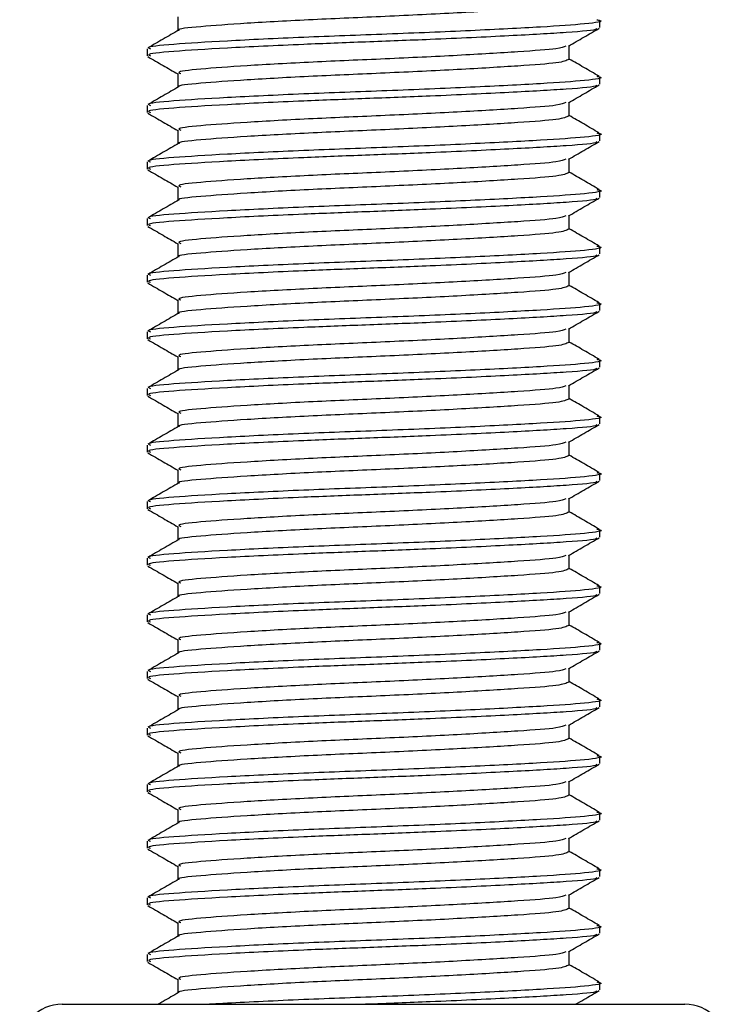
# Model space of a CAD drawing. Header units: millimetres. Extents: x 0 to 420, y 0 to 297.
# Tile 66 of 71: x 337.49 to 338.87, y 196.51 to 198.44. Entities that reach past the tile are written whole.
import ezdxf

# ---------------------------------------------------------------- set-up
doc = ezdxf.new("R2010")
doc.units = ezdxf.units.MM

msp = doc.modelspace()

# ---------------------------------------------------------------- linework, layer by layer
at = {"color": 7, "linetype": 'Continuous', "lineweight": 25}
for p, q in [((337.79557, 198.44669), (337.79557, 198.41972)), ((338.62182, 198.42588), (338.62182, 198.43976)), ((337.73561, 198.38437), (337.73561, 198.37053)), ((338.56186, 198.3636), (338.56186, 198.39052)), ((337.79557, 198.33591), (337.79557, 198.30895)), ((338.62182, 198.31511), (338.62182, 198.32898)), ((337.73561, 198.2736), (337.73561, 198.25975)), ((338.56186, 198.25283), (338.56186, 198.27974)), ((337.79557, 198.22513), (337.79557, 198.19817)), ((338.62182, 198.20433), (338.62182, 198.2182)), ((338.56186, 198.14205), (338.56186, 198.16897)), ((337.73561, 198.16282), (337.73561, 198.14897)), ((337.79557, 198.11435), (337.79557, 198.08739)), ((338.62182, 198.09355), (338.62182, 198.10743)), ((337.73561, 198.05204), (337.73561, 198.03819)), ((338.56186, 198.03127), (338.56186, 198.05819)), ((337.79557, 198.00358), (337.79557, 197.97661)), ((338.62182, 197.98277), (338.62182, 197.99665)), ((337.73561, 197.94126), (337.73561, 197.92742)), ((338.56186, 197.92049), (338.56186, 197.94741)), ((337.79557, 197.8928), (337.79557, 197.86584)), ((338.62182, 197.872), (338.62182, 197.88587)), ((337.73561, 197.83049), (337.73561, 197.81664)), ((338.56186, 197.80972), (338.56186, 197.83663)), ((337.79557, 197.78202), (337.79557, 197.75506)), ((338.62182, 197.76122), (338.62182, 197.77509)), ((338.56186, 197.69894), (338.56186, 197.72586)), ((337.73561, 197.71971), (337.73561, 197.70586)), ((337.79557, 197.67124), (337.79557, 197.64428)), ((338.62182, 197.65044), (338.62182, 197.66432)), ((337.73561, 197.60893), (337.73561, 197.59509)), ((338.56186, 197.58816), (338.56186, 197.61508)), ((337.79557, 197.56047), (337.79557, 197.5335)), ((338.62182, 197.53967), (338.62182, 197.55354)), ((337.73561, 197.49816), (337.73561, 197.48431)), ((338.56186, 197.47738), (338.56186, 197.5043)), ((337.79557, 197.44969), (337.79557, 197.42273)), ((338.62182, 197.42889), (338.62182, 197.44276)), ((337.73561, 197.38738), (337.73561, 197.37353)), ((338.56186, 197.36661), (338.56186, 197.39352)), ((337.79557, 197.33891), (337.79557, 197.31195)), ((338.62182, 197.31811), (338.62182, 197.33198)), ((338.56186, 197.25583), (338.56186, 197.28275)), ((337.73561, 197.2766), (337.73561, 197.26275)), ((337.79557, 197.22814), (337.79557, 197.20117)), ((338.62182, 197.20733), (338.62182, 197.22121)), ((337.73561, 197.16582), (337.73561, 197.15198)), ((338.56186, 197.14505), (338.56186, 197.17197)), ((337.79557, 197.11736), (337.79557, 197.0904)), ((338.62182, 197.09656), (338.62182, 197.11043)), ((337.73561, 197.05505), (337.73561, 197.0412)), ((338.56186, 197.03428), (338.56186, 197.06119)), ((337.79557, 197.00658), (337.79557, 196.97962)), ((338.62182, 196.98578), (338.62182, 196.99965)), ((337.73561, 196.94427), (337.73561, 196.93042)), ((338.56186, 196.9235), (338.56186, 196.95042)), ((337.79557, 196.8958), (337.79557, 196.86884)), ((338.62182, 196.875), (338.62182, 196.88887)), ((338.56186, 196.81272), (338.56186, 196.83964)), ((337.73561, 196.83349), (337.73561, 196.81964)), ((337.79557, 196.78503), (337.79557, 196.75806)), ((338.62182, 196.76422), (338.62182, 196.7781)), ((337.73561, 196.72271), (337.73561, 196.70887)), ((338.56186, 196.70194), (338.56186, 196.72886)), ((337.79557, 196.67425), (337.79557, 196.64729)), ((338.62182, 196.65345), (338.62182, 196.66732)), ((337.73561, 196.61194), (337.73561, 196.59809)), ((338.56186, 196.59117), (338.56186, 196.61808)), ((337.79557, 196.56347), (337.79557, 196.53651)), ((338.62182, 196.54267), (338.62182, 196.55654)), ((337.56944, 196.51435), (338.78799, 196.51435))]:
    msp.add_line(p, q, dxfattribs=at)
for centre, start, end in [((337.56944, 196.43127), 90, 180), ((338.78799, 196.43127), 0, 90)]:
    msp.add_arc(centre, 0.08308, start, end, dxfattribs=at)
for points, knots in [([(338.56086, 198.47439), (338.55616, 198.47208), (338.54677, 198.46746), (338.46584, 198.46152), (338.34737, 198.45438), (338.20314, 198.44751), (338.0562, 198.44139), (337.92526, 198.43409), (337.83686, 198.4276), (337.79404, 198.42328), (337.79842, 198.42087), (337.79861, 198.42076)], [0, 0, 0, 0, 0.1221089, 0.2440673, 0.3708443, 0.4965099, 0.6189414, 0.7463142, 0.8703081, 0.994178, 1, 1, 1, 1]), ([(338.61544, 198.44128), (338.61782, 198.44086), (338.63332, 198.43816), (338.59897, 198.43288), (338.51259, 198.42691), (338.37326, 198.41975), (338.20711, 198.41289), (338.03688, 198.40678), (337.88605, 198.39947), (337.78174, 198.39299), (337.73194, 198.3881), (337.74051, 198.38508), (337.7425, 198.38437)], [0, 0, 0, 0, 0.0217297, 0.1414261, 0.2565525, 0.3762225, 0.4948447, 0.6104172, 0.7306489, 0.8476948, 0.9646236, 1, 1, 1, 1]), ([(337.79733, 198.42074), (337.78731, 198.41494), (337.76725, 198.40332), (337.74719, 198.39171), (337.73716, 198.3859)], [0, 0, 0, 0, 0.4999039, 1, 1, 1, 1]), ([(338.61425, 198.42447), (338.61503, 198.42387), (338.61881, 198.42096), (338.56181, 198.41612), (338.44997, 198.40968), (338.30573, 198.40294), (338.16448, 198.39762), (338.02466, 198.39231), (337.88601, 198.38563), (337.78175, 198.37915), (337.73194, 198.37425), (337.74051, 198.37123), (337.7425, 198.37053)], [0, 0, 0, 0, 0.0318208, 0.1550726, 0.2780795, 0.40465, 0.4988, 0.5899648, 0.7165084, 0.839699, 0.9627664, 1, 1, 1, 1]), ([(338.56035, 198.38964), (338.57037, 198.39545), (338.59043, 198.40707), (338.61049, 198.41868), (338.62053, 198.42449)], [0, 0, 0, 0, 0.4998993, 1, 1, 1, 1]), ([(338.5549, 198.3897), (338.55096, 198.38794), (338.54188, 198.38389), (338.4654, 198.37844), (338.34748, 198.37129), (338.20313, 198.36442), (338.05611, 198.35831), (337.92565, 198.351), (337.83546, 198.34453), (337.7924, 198.33963), (337.7998, 198.33661), (337.80152, 198.33591)], [0, 0, 0, 0, 0.0928513, 0.2144969, 0.3409489, 0.4662923, 0.5884099, 0.7154561, 0.8391321, 0.9626844, 1, 1, 1, 1]), ([(337.7369, 198.3691), (337.74693, 198.36329), (337.76649, 198.35197), (337.78604, 198.34065), (337.79557, 198.33513)], [0, 0, 0, 0, 0.5130376, 1, 1, 1, 1]), ([(338.56086, 198.36361), (338.55616, 198.3613), (338.54677, 198.35668), (338.46584, 198.35074), (338.34737, 198.3436), (338.20314, 198.33673), (338.0562, 198.33062), (337.92526, 198.32331), (337.83686, 198.31682), (337.79404, 198.31251), (337.79842, 198.31009), (337.79861, 198.30998)], [0, 0, 0, 0, 0.1221089, 0.2440673, 0.3708443, 0.4965099, 0.6189414, 0.7463142, 0.8703081, 0.994178, 1, 1, 1, 1]), ([(338.62027, 198.33052), (338.61024, 198.33632), (338.59076, 198.34759), (338.5713, 198.35887), (338.56186, 198.36433)], [0, 0, 0, 0, 0.5152084, 1, 1, 1, 1]), ([(338.61544, 198.3305), (338.61782, 198.33009), (338.63332, 198.32739), (338.59897, 198.3221), (338.51259, 198.31613), (338.37326, 198.30898), (338.20711, 198.30211), (338.03688, 198.296), (337.88605, 198.28869), (337.78174, 198.28222), (337.73194, 198.27732), (337.74051, 198.2743), (337.7425, 198.2736)], [0, 0, 0, 0, 0.0217297, 0.14142613, 0.2565525, 0.3762225, 0.49484466, 0.61041717, 0.73064887, 0.84769476, 0.96462361, 1, 1, 1, 1]), ([(337.79733, 198.30997), (337.78731, 198.30416), (337.76725, 198.29254), (337.74719, 198.28093), (337.73716, 198.27513)], [0, 0, 0, 0, 0.4999039, 1, 1, 1, 1]), ([(338.61425, 198.3137), (338.61503, 198.3131), (338.61881, 198.31018), (338.56181, 198.30534), (338.44997, 198.29891), (338.30573, 198.29216), (338.16448, 198.28684), (338.02466, 198.28153), (337.88601, 198.27485), (337.78175, 198.26837), (337.73194, 198.26347), (337.74051, 198.26045), (337.7425, 198.25975)], [0, 0, 0, 0, 0.0318208, 0.1550726, 0.2780795, 0.40465, 0.4988, 0.5899648, 0.7165084, 0.839699, 0.9627664, 1, 1, 1, 1]), ([(338.56035, 198.27886), (338.57037, 198.28467), (338.59043, 198.29629), (338.61049, 198.30791), (338.62053, 198.31371)], [0, 0, 0, 0, 0.4998993, 1, 1, 1, 1]), ([(338.5549, 198.27892), (338.55096, 198.27717), (338.54188, 198.27311), (338.4654, 198.26766), (338.34748, 198.26051), (338.20313, 198.25365), (338.05611, 198.24753), (337.92565, 198.24023), (337.83546, 198.23375), (337.7924, 198.22886), (337.7998, 198.22584), (337.80152, 198.22514)], [0, 0, 0, 0, 0.0928513, 0.2144969, 0.3409489, 0.4662923, 0.5884099, 0.7154561, 0.8391321, 0.9626844, 1, 1, 1, 1]), ([(337.7369, 198.25832), (337.74693, 198.25252), (337.76649, 198.2412), (337.78604, 198.22987), (337.79557, 198.22435)], [0, 0, 0, 0, 0.5130376, 1, 1, 1, 1]), ([(338.56086, 198.25283), (338.55616, 198.25052), (338.54677, 198.2459), (338.46584, 198.23996), (338.34737, 198.23282), (338.20314, 198.22595), (338.0562, 198.21984), (337.92526, 198.21254), (337.83686, 198.20605), (337.79404, 198.20173), (337.79842, 198.19931), (337.79861, 198.1992)], [0, 0, 0, 0, 0.1221089, 0.2440673, 0.3708443, 0.4965099, 0.6189414, 0.7463142, 0.8703081, 0.994178, 1, 1, 1, 1]), ([(338.62027, 198.21974), (338.61024, 198.22554), (338.59076, 198.23681), (338.5713, 198.24809), (338.56186, 198.25356)], [0, 0, 0, 0, 0.51520836, 1, 1, 1, 1]), ([(338.61544, 198.21972), (338.61782, 198.21931), (338.63332, 198.21661), (338.59897, 198.21133), (338.51259, 198.20535), (338.37326, 198.1982), (338.20711, 198.19133), (338.03688, 198.18522), (337.88605, 198.17791), (337.78174, 198.17144), (337.73194, 198.16654), (337.74051, 198.16352), (337.7425, 198.16282)], [0, 0, 0, 0, 0.0217297, 0.14142613, 0.2565525, 0.3762225, 0.49484466, 0.61041717, 0.73064887, 0.84769476, 0.96462361, 1, 1, 1, 1]), ([(337.79733, 198.19919), (337.78731, 198.19338), (337.76725, 198.18177), (337.74719, 198.17016), (337.73716, 198.16435)], [0, 0, 0, 0, 0.4999039, 1, 1, 1, 1]), ([(338.61425, 198.20292), (338.61503, 198.20232), (338.61881, 198.1994), (338.56181, 198.19457), (338.44997, 198.18813), (338.30573, 198.18138), (338.16448, 198.17606), (338.02466, 198.17075), (337.88601, 198.16407), (337.78175, 198.15759), (337.73194, 198.1527), (337.74051, 198.14967), (337.7425, 198.14897)], [0, 0, 0, 0, 0.0318208, 0.1550726, 0.2780795, 0.40465, 0.4988, 0.5899648, 0.7165084, 0.839699, 0.9627664, 1, 1, 1, 1]), ([(338.56035, 198.16809), (338.57037, 198.1739), (338.59043, 198.18552), (338.61049, 198.19713), (338.62053, 198.20294)], [0, 0, 0, 0, 0.4998993, 1, 1, 1, 1]), ([(338.5549, 198.16814), (338.55096, 198.16639), (338.54188, 198.16233), (338.4654, 198.15689), (338.34748, 198.14974), (338.20313, 198.14287), (338.05611, 198.13676), (337.92565, 198.12945), (337.83546, 198.12298), (337.7924, 198.11808), (337.7998, 198.11506), (337.80152, 198.11436)], [0, 0, 0, 0, 0.0928513, 0.2144969, 0.3409489, 0.4662923, 0.5884099, 0.7154561, 0.8391321, 0.9626844, 1, 1, 1, 1]), ([(337.7369, 198.14755), (337.74693, 198.14174), (337.76649, 198.13042), (337.78604, 198.11909), (337.79557, 198.11358)], [0, 0, 0, 0, 0.5130376, 1, 1, 1, 1]), ([(338.56086, 198.14206), (338.55616, 198.13974), (338.54677, 198.13513), (338.46584, 198.12918), (338.34737, 198.12204), (338.20314, 198.11517), (338.0562, 198.10906), (337.92526, 198.10176), (337.83686, 198.09527), (337.79404, 198.09095), (337.79842, 198.08854), (337.79861, 198.08843)], [0, 0, 0, 0, 0.1221089, 0.2440673, 0.3708443, 0.4965099, 0.6189414, 0.7463142, 0.8703081, 0.994178, 1, 1, 1, 1]), ([(338.62027, 198.10896), (338.61024, 198.11477), (338.59076, 198.12604), (338.5713, 198.13731), (338.56186, 198.14278)], [0, 0, 0, 0, 0.5152084, 1, 1, 1, 1]), ([(338.61544, 198.10895), (338.61782, 198.10853), (338.63332, 198.10583), (338.59897, 198.10055), (338.51259, 198.09458), (338.37326, 198.08742), (338.20711, 198.08056), (338.03688, 198.07444), (337.88605, 198.06714), (337.78174, 198.06066), (337.73194, 198.05577), (337.74051, 198.05274), (337.7425, 198.05204)], [0, 0, 0, 0, 0.0217297, 0.1414261, 0.2565525, 0.3762225, 0.4948447, 0.6104172, 0.7306489, 0.8476948, 0.9646236, 1, 1, 1, 1]), ([(338.61425, 198.09214), (338.61503, 198.09154), (338.61881, 198.08862), (338.56181, 198.08379), (338.44997, 198.07735), (338.30573, 198.07061), (338.16448, 198.06528), (338.02466, 198.05998), (337.88601, 198.0533), (337.78175, 198.04681), (337.73194, 198.04192), (337.74051, 198.0389), (337.7425, 198.03819)], [0, 0, 0, 0, 0.0318208, 0.1550726, 0.2780795, 0.40465, 0.4988, 0.5899648, 0.7165084, 0.839699, 0.9627664, 1, 1, 1, 1]), ([(338.56035, 198.05731), (338.57037, 198.06312), (338.59043, 198.07474), (338.61049, 198.08635), (338.62053, 198.09216)], [0, 0, 0, 0, 0.4998993, 1, 1, 1, 1]), ([(337.79733, 198.08841), (337.78731, 198.08261), (337.76725, 198.07099), (337.74719, 198.05938), (337.73716, 198.05357)], [0, 0, 0, 0, 0.4999039, 1, 1, 1, 1]), ([(338.5549, 198.05737), (338.55096, 198.05561), (338.54188, 198.05156), (338.4654, 198.04611), (338.34748, 198.03896), (338.20313, 198.03209), (338.05611, 198.02598), (337.92565, 198.01867), (337.83546, 198.0122), (337.7924, 198.0073), (337.7998, 198.00428), (337.80152, 198.00358)], [0, 0, 0, 0, 0.0928513, 0.2144969, 0.3409489, 0.4662923, 0.5884099, 0.7154561, 0.8391321, 0.9626844, 1, 1, 1, 1]), ([(337.7369, 198.03677), (337.74693, 198.03096), (337.76649, 198.01964), (337.78604, 198.00832), (337.79557, 198.0028)], [0, 0, 0, 0, 0.5130376, 1, 1, 1, 1]), ([(338.56086, 198.03128), (338.55616, 198.02897), (338.54677, 198.02435), (338.46584, 198.01841), (338.34737, 198.01127), (338.20314, 198.0044), (338.0562, 197.99828), (337.92526, 197.99098), (337.83686, 197.98449), (337.79404, 197.98018), (337.79842, 197.97776), (337.79861, 197.97765)], [0, 0, 0, 0, 0.1221089, 0.2440673, 0.3708443, 0.4965099, 0.6189414, 0.7463142, 0.8703081, 0.994178, 1, 1, 1, 1]), ([(338.62027, 197.99818), (338.61024, 198.00399), (338.59076, 198.01526), (338.5713, 198.02654), (338.56186, 198.032)], [0, 0, 0, 0, 0.5152084, 1, 1, 1, 1]), ([(338.61544, 197.99817), (338.61782, 197.99775), (338.63332, 197.99505), (338.59897, 197.98977), (338.51259, 197.9838), (338.37326, 197.97665), (338.20711, 197.96978), (338.03688, 197.96367), (337.88605, 197.95636), (337.78174, 197.94989), (337.73194, 197.94499), (337.74051, 197.94197), (337.7425, 197.94126)], [0, 0, 0, 0, 0.0217297, 0.1414261, 0.2565525, 0.3762225, 0.4948447, 0.6104172, 0.7306489, 0.8476948, 0.9646236, 1, 1, 1, 1]), ([(337.79733, 197.97764), (337.78731, 197.97183), (337.76725, 197.96021), (337.74719, 197.9486), (337.73716, 197.94279)], [0, 0, 0, 0, 0.4999039, 1, 1, 1, 1]), ([(338.61425, 197.98136), (338.61503, 197.98077), (338.61881, 197.97785), (338.56181, 197.97301), (338.44997, 197.96657), (338.30573, 197.95983), (338.16448, 197.95451), (338.02466, 197.9492), (337.88601, 197.94252), (337.78175, 197.93604), (337.73194, 197.93114), (337.74051, 197.92812), (337.7425, 197.92742)], [0, 0, 0, 0, 0.03182081, 0.15507259, 0.27807947, 0.40465, 0.49880004, 0.58996479, 0.71650844, 0.83969902, 0.96276642, 1, 1, 1, 1]), ([(338.56035, 197.94653), (338.57037, 197.95234), (338.59043, 197.96396), (338.61049, 197.97557), (338.62053, 197.98138)], [0, 0, 0, 0, 0.4998993, 1, 1, 1, 1]), ([(338.5549, 197.94659), (338.55096, 197.94483), (338.54188, 197.94078), (338.4654, 197.93533), (338.34748, 197.92818), (338.20313, 197.92131), (338.05611, 197.9152), (337.92565, 197.90789), (337.83546, 197.90142), (337.7924, 197.89653), (337.7998, 197.8935), (337.80152, 197.8928)], [0, 0, 0, 0, 0.0928513, 0.2144969, 0.3409489, 0.4662923, 0.5884099, 0.7154561, 0.8391321, 0.9626844, 1, 1, 1, 1]), ([(337.7369, 197.92599), (337.74693, 197.92018), (337.76649, 197.90886), (337.78604, 197.89754), (337.79557, 197.89202)], [0, 0, 0, 0, 0.5130376, 1, 1, 1, 1]), ([(338.56086, 197.9205), (338.55616, 197.91819), (338.54677, 197.91357), (338.46584, 197.90763), (338.34737, 197.90049), (338.20314, 197.89362), (338.0562, 197.88751), (337.92526, 197.8802), (337.83686, 197.87372), (337.79404, 197.8694), (337.79842, 197.86698), (337.79861, 197.86687)], [0, 0, 0, 0, 0.1221089, 0.2440673, 0.3708443, 0.4965099, 0.6189414, 0.7463142, 0.8703081, 0.994178, 1, 1, 1, 1]), ([(338.62027, 197.88741), (338.61024, 197.89321), (338.59076, 197.90448), (338.5713, 197.91576), (338.56186, 197.92122)], [0, 0, 0, 0, 0.5152084, 1, 1, 1, 1]), ([(338.61544, 197.88739), (338.61782, 197.88698), (338.63332, 197.88428), (338.59897, 197.87899), (338.51259, 197.87302), (338.37326, 197.86587), (338.20711, 197.859), (338.03688, 197.85289), (337.88605, 197.84558), (337.78174, 197.83911), (337.73194, 197.83421), (337.74051, 197.83119), (337.7425, 197.83049)], [0, 0, 0, 0, 0.0217297, 0.1414261, 0.2565525, 0.3762225, 0.4948447, 0.6104172, 0.7306489, 0.8476948, 0.9646236, 1, 1, 1, 1]), ([(337.79733, 197.86686), (337.78731, 197.86105), (337.76725, 197.84943), (337.74719, 197.83782), (337.73716, 197.83202)], [0, 0, 0, 0, 0.4999039, 1, 1, 1, 1]), ([(338.61425, 197.87059), (338.61503, 197.86999), (338.61881, 197.86707), (338.56181, 197.86223), (338.44997, 197.8558), (338.30573, 197.84905), (338.16448, 197.84373), (338.02466, 197.83842), (337.88601, 197.83174), (337.78175, 197.82526), (337.73194, 197.82036), (337.74051, 197.81734), (337.7425, 197.81664)], [0, 0, 0, 0, 0.0318208, 0.1550726, 0.2780795, 0.40465, 0.4988, 0.5899648, 0.7165084, 0.839699, 0.9627664, 1, 1, 1, 1]), ([(338.56035, 197.83575), (338.57037, 197.84156), (338.59043, 197.85318), (338.61049, 197.8648), (338.62053, 197.8706)], [0, 0, 0, 0, 0.4998993, 1, 1, 1, 1]), ([(338.5549, 197.83581), (338.55096, 197.83406), (338.54188, 197.83), (338.4654, 197.82455), (338.34748, 197.8174), (338.20313, 197.81054), (338.05611, 197.80442), (337.92565, 197.79712), (337.83546, 197.79064), (337.7924, 197.78575), (337.7998, 197.78273), (337.80152, 197.78203)], [0, 0, 0, 0, 0.0928513, 0.2144969, 0.3409489, 0.4662923, 0.5884099, 0.7154561, 0.8391321, 0.9626844, 1, 1, 1, 1]), ([(337.7369, 197.81522), (337.74693, 197.80941), (337.76649, 197.79809), (337.78604, 197.78676), (337.79557, 197.78125)], [0, 0, 0, 0, 0.5130376, 1, 1, 1, 1]), ([(338.56086, 197.80972), (338.55616, 197.80741), (338.54677, 197.80279), (338.46584, 197.79685), (338.34737, 197.78971), (338.20314, 197.78284), (338.0562, 197.77673), (337.92526, 197.76943), (337.83686, 197.76294), (337.79404, 197.75862), (337.79842, 197.7562), (337.79861, 197.7561)], [0, 0, 0, 0, 0.1221089, 0.2440673, 0.3708443, 0.4965099, 0.6189414, 0.7463142, 0.8703081, 0.994178, 1, 1, 1, 1]), ([(338.62027, 197.77663), (338.61024, 197.78243), (338.59076, 197.7937), (338.5713, 197.80498), (338.56186, 197.81045)], [0, 0, 0, 0, 0.5152084, 1, 1, 1, 1]), ([(338.61544, 197.77661), (338.61782, 197.7762), (338.63332, 197.7735), (338.59897, 197.76822), (338.51259, 197.76225), (338.37326, 197.75509), (338.20711, 197.74822), (338.03688, 197.74211), (337.88605, 197.7348), (337.78174, 197.72833), (337.73194, 197.72343), (337.74051, 197.72041), (337.7425, 197.71971)], [0, 0, 0, 0, 0.0217297, 0.1414261, 0.2565525, 0.3762225, 0.4948447, 0.6104172, 0.7306489, 0.8476948, 0.9646236, 1, 1, 1, 1]), ([(337.79733, 197.75608), (337.78731, 197.75027), (337.76725, 197.73866), (337.74719, 197.72705), (337.73716, 197.72124)], [0, 0, 0, 0, 0.4999039, 1, 1, 1, 1]), ([(338.61425, 197.75981), (338.61503, 197.75921), (338.61881, 197.75629), (338.56181, 197.75146), (338.44997, 197.74502), (338.30573, 197.73827), (338.16448, 197.73295), (338.02466, 197.72765), (337.88601, 197.72096), (337.78175, 197.71448), (337.73194, 197.70959), (337.74051, 197.70657), (337.7425, 197.70586)], [0, 0, 0, 0, 0.0318208, 0.1550726, 0.2780795, 0.40465, 0.4988, 0.5899648, 0.7165084, 0.839699, 0.9627664, 1, 1, 1, 1]), ([(338.56035, 197.72498), (338.57037, 197.73079), (338.59043, 197.74241), (338.61049, 197.75402), (338.62053, 197.75983)], [0, 0, 0, 0, 0.4998993, 1, 1, 1, 1]), ([(338.5549, 197.72504), (338.55096, 197.72328), (338.54188, 197.71922), (338.4654, 197.71378), (338.34748, 197.70663), (338.20313, 197.69976), (338.05611, 197.69365), (337.92565, 197.68634), (337.83546, 197.67987), (337.7924, 197.67497), (337.7998, 197.67195), (337.80152, 197.67125)], [0, 0, 0, 0, 0.0928513, 0.2144969, 0.3409489, 0.4662923, 0.5884099, 0.7154561, 0.8391321, 0.9626844, 1, 1, 1, 1]), ([(337.7369, 197.70444), (337.74693, 197.69863), (337.76649, 197.68731), (337.78604, 197.67598), (337.79557, 197.67047)], [0, 0, 0, 0, 0.5130376, 1, 1, 1, 1]), ([(338.56086, 197.69895), (338.55616, 197.69664), (338.54677, 197.69202), (338.46584, 197.68608), (338.34737, 197.67893), (338.20314, 197.67206), (338.0562, 197.66595), (337.92526, 197.65865), (337.83686, 197.65216), (337.79404, 197.64784), (337.79842, 197.64543), (337.79861, 197.64532)], [0, 0, 0, 0, 0.1221089, 0.2440673, 0.3708443, 0.4965099, 0.6189414, 0.7463142, 0.8703081, 0.994178, 1, 1, 1, 1]), ([(338.62027, 197.66585), (338.61024, 197.67166), (338.59076, 197.68293), (338.5713, 197.6942), (338.56186, 197.69967)], [0, 0, 0, 0, 0.5152084, 1, 1, 1, 1]), ([(338.61544, 197.66584), (338.61782, 197.66542), (338.63332, 197.66272), (338.59897, 197.65744), (338.51259, 197.65147), (338.37326, 197.64431), (338.20711, 197.63745), (338.03688, 197.63133), (337.88605, 197.62403), (337.78174, 197.61755), (337.73194, 197.61266), (337.74051, 197.60963), (337.7425, 197.60893)], [0, 0, 0, 0, 0.0217297, 0.1414261, 0.2565525, 0.3762225, 0.4948447, 0.6104172, 0.7306489, 0.8476948, 0.9646236, 1, 1, 1, 1]), ([(338.61425, 197.64903), (338.61503, 197.64843), (338.61881, 197.64551), (338.56181, 197.64068), (338.44997, 197.63424), (338.30573, 197.6275), (338.16448, 197.62218), (338.02466, 197.61687), (337.88601, 197.61019), (337.78175, 197.60371), (337.73194, 197.59881), (337.74051, 197.59579), (337.7425, 197.59509)], [0, 0, 0, 0, 0.03182081, 0.15507259, 0.27807947, 0.40465, 0.49880004, 0.58996479, 0.71650844, 0.83969902, 0.96276642, 1, 1, 1, 1]), ([(338.56035, 197.6142), (338.57037, 197.62001), (338.59043, 197.63163), (338.61049, 197.64324), (338.62053, 197.64905)], [0, 0, 0, 0, 0.4998993, 1, 1, 1, 1]), ([(337.79733, 197.6453), (337.78731, 197.6395), (337.76725, 197.62788), (337.74719, 197.61627), (337.73716, 197.61046)], [0, 0, 0, 0, 0.4999039, 1, 1, 1, 1]), ([(338.5549, 197.61426), (338.55096, 197.6125), (338.54188, 197.60845), (338.4654, 197.603), (338.34748, 197.59585), (338.20313, 197.58898), (338.05611, 197.58287), (337.92565, 197.57556), (337.83546, 197.56909), (337.7924, 197.56419), (337.7998, 197.56117), (337.80152, 197.56047)], [0, 0, 0, 0, 0.0928513, 0.2144969, 0.3409489, 0.4662923, 0.5884099, 0.7154561, 0.8391321, 0.9626844, 1, 1, 1, 1]), ([(337.7369, 197.59366), (337.74693, 197.58785), (337.76649, 197.57653), (337.78604, 197.56521), (337.79557, 197.55969)], [0, 0, 0, 0, 0.5130376, 1, 1, 1, 1]), ([(338.56086, 197.58817), (338.55616, 197.58586), (338.54677, 197.58124), (338.46584, 197.5753), (338.34737, 197.56816), (338.20314, 197.56129), (338.0562, 197.55517), (337.92526, 197.54787), (337.83686, 197.54138), (337.79404, 197.53707), (337.79842, 197.53465), (337.79861, 197.53454)], [0, 0, 0, 0, 0.1221089, 0.2440673, 0.3708443, 0.4965099, 0.6189414, 0.7463142, 0.8703081, 0.994178, 1, 1, 1, 1]), ([(338.62027, 197.55507), (338.61024, 197.56088), (338.59076, 197.57215), (338.5713, 197.58343), (338.56186, 197.58889)], [0, 0, 0, 0, 0.5152084, 1, 1, 1, 1]), ([(338.61544, 197.55506), (338.61782, 197.55465), (338.63332, 197.55195), (338.59897, 197.54666), (338.51259, 197.54069), (338.37326, 197.53354), (338.20711, 197.52667), (338.03688, 197.52056), (337.88605, 197.51325), (337.78174, 197.50678), (337.73194, 197.50188), (337.74051, 197.49886), (337.7425, 197.49816)], [0, 0, 0, 0, 0.0217297, 0.1414261, 0.2565525, 0.3762225, 0.4948447, 0.6104172, 0.7306489, 0.8476948, 0.9646236, 1, 1, 1, 1]), ([(337.79733, 197.53453), (337.78731, 197.52872), (337.76725, 197.5171), (337.74719, 197.50549), (337.73716, 197.49969)], [0, 0, 0, 0, 0.4999039, 1, 1, 1, 1]), ([(338.61425, 197.53825), (338.61503, 197.53766), (338.61881, 197.53474), (338.56181, 197.5299), (338.44997, 197.52346), (338.30573, 197.51672), (338.16448, 197.5114), (338.02466, 197.50609), (337.88601, 197.49941), (337.78175, 197.49293), (337.73194, 197.48803), (337.74051, 197.48501), (337.7425, 197.48431)], [0, 0, 0, 0, 0.0318208, 0.1550726, 0.2780795, 0.40465, 0.4988, 0.5899648, 0.7165084, 0.839699, 0.9627664, 1, 1, 1, 1]), ([(338.56035, 197.50342), (338.57037, 197.50923), (338.59043, 197.52085), (338.61049, 197.53246), (338.62053, 197.53827)], [0, 0, 0, 0, 0.4998993, 1, 1, 1, 1]), ([(338.5549, 197.50348), (338.55096, 197.50172), (338.54188, 197.49767), (338.4654, 197.49222), (338.34748, 197.48507), (338.20313, 197.4782), (338.05611, 197.47209), (337.92565, 197.46479), (337.83546, 197.45831), (337.7924, 197.45342), (337.7998, 197.45039), (337.80152, 197.44969)], [0, 0, 0, 0, 0.0928513, 0.2144969, 0.3409489, 0.4662923, 0.5884099, 0.7154561, 0.8391321, 0.9626844, 1, 1, 1, 1]), ([(337.7369, 197.48288), (337.74693, 197.47708), (337.76649, 197.46576), (337.78604, 197.45443), (337.79557, 197.44891)], [0, 0, 0, 0, 0.5130376, 1, 1, 1, 1]), ([(338.56086, 197.47739), (338.55616, 197.47508), (338.54677, 197.47046), (338.46584, 197.46452), (338.34737, 197.45738), (338.20314, 197.45051), (338.0562, 197.4444), (337.92526, 197.43709), (337.83686, 197.43061), (337.79404, 197.42629), (337.79842, 197.42387), (337.79861, 197.42376)], [0, 0, 0, 0, 0.1221089, 0.2440673, 0.3708443, 0.4965099, 0.6189414, 0.7463142, 0.8703081, 0.994178, 1, 1, 1, 1]), ([(338.62027, 197.4443), (338.61024, 197.4501), (338.59076, 197.46137), (338.5713, 197.47265), (338.56186, 197.47812)], [0, 0, 0, 0, 0.5152084, 1, 1, 1, 1]), ([(338.61544, 197.44428), (338.61782, 197.44387), (338.63332, 197.44117), (338.59897, 197.43588), (338.51259, 197.42991), (338.37326, 197.42276), (338.20711, 197.41589), (338.03688, 197.40978), (337.88605, 197.40247), (337.78174, 197.396), (337.73194, 197.3911), (337.74051, 197.38808), (337.7425, 197.38738)], [0, 0, 0, 0, 0.0217297, 0.1414261, 0.2565525, 0.3762225, 0.4948447, 0.6104172, 0.7306489, 0.8476948, 0.9646236, 1, 1, 1, 1]), ([(337.79733, 197.42375), (337.78731, 197.41794), (337.76725, 197.40632), (337.74719, 197.39471), (337.73716, 197.38891)], [0, 0, 0, 0, 0.4999039, 1, 1, 1, 1]), ([(338.61425, 197.42748), (338.61503, 197.42688), (338.61881, 197.42396), (338.56181, 197.41912), (338.44997, 197.41269), (338.30573, 197.40594), (338.16448, 197.40062), (338.02466, 197.39531), (337.88601, 197.38863), (337.78175, 197.38215), (337.73194, 197.37726), (337.74051, 197.37423), (337.7425, 197.37353)], [0, 0, 0, 0, 0.0318208, 0.1550726, 0.2780795, 0.40465, 0.4988, 0.5899648, 0.7165084, 0.839699, 0.9627664, 1, 1, 1, 1]), ([(338.56035, 197.39265), (338.57037, 197.39845), (338.59043, 197.41007), (338.61049, 197.42169), (338.62053, 197.42749)], [0, 0, 0, 0, 0.4998993, 1, 1, 1, 1]), ([(338.5549, 197.3927), (338.55096, 197.39095), (338.54188, 197.38689), (338.4654, 197.38145), (338.34748, 197.37429), (338.20313, 197.36743), (338.05611, 197.36132), (337.92565, 197.35401), (337.83546, 197.34753), (337.7924, 197.34264), (337.7998, 197.33962), (337.80152, 197.33892)], [0, 0, 0, 0, 0.0928513, 0.2144969, 0.3409489, 0.4662923, 0.5884099, 0.7154561, 0.8391321, 0.9626844, 1, 1, 1, 1]), ([(337.7369, 197.37211), (337.74693, 197.3663), (337.76649, 197.35498), (337.78604, 197.34365), (337.79557, 197.33814)], [0, 0, 0, 0, 0.5130376, 1, 1, 1, 1]), ([(338.56086, 197.36661), (338.55616, 197.3643), (338.54677, 197.35969), (338.46584, 197.35374), (338.34737, 197.3466), (338.20314, 197.33973), (338.0562, 197.33362), (337.92526, 197.32632), (337.83686, 197.31983), (337.79404, 197.31551), (337.79842, 197.31309), (337.79861, 197.31299)], [0, 0, 0, 0, 0.1221089, 0.2440673, 0.3708443, 0.4965099, 0.6189414, 0.7463142, 0.8703081, 0.994178, 1, 1, 1, 1]), ([(338.62027, 197.33352), (338.61024, 197.33933), (338.59076, 197.3506), (338.5713, 197.36187), (338.56186, 197.36734)], [0, 0, 0, 0, 0.5152084, 1, 1, 1, 1]), ([(338.61544, 197.33351), (338.61782, 197.33309), (338.63332, 197.33039), (338.59897, 197.32511), (338.51259, 197.31914), (338.37326, 197.31198), (338.20711, 197.30511), (338.03688, 197.299), (337.88605, 197.2917), (337.78174, 197.28522), (337.73194, 197.28033), (337.74051, 197.2773), (337.7425, 197.2766)], [0, 0, 0, 0, 0.0217297, 0.14142613, 0.2565525, 0.3762225, 0.49484466, 0.61041717, 0.73064887, 0.84769476, 0.96462361, 1, 1, 1, 1]), ([(337.79733, 197.31297), (337.78731, 197.30716), (337.76725, 197.29555), (337.74719, 197.28394), (337.73716, 197.27813)], [0, 0, 0, 0, 0.4999039, 1, 1, 1, 1]), ([(338.61425, 197.3167), (338.61503, 197.3161), (338.61881, 197.31318), (338.56181, 197.30835), (338.44997, 197.30191), (338.30573, 197.29516), (338.16448, 197.28984), (338.02466, 197.28454), (337.88601, 197.27785), (337.78175, 197.27137), (337.73194, 197.26648), (337.74051, 197.26346), (337.7425, 197.26275)], [0, 0, 0, 0, 0.0318208, 0.1550726, 0.2780795, 0.40465, 0.4988, 0.5899648, 0.7165084, 0.839699, 0.9627664, 1, 1, 1, 1]), ([(338.56035, 197.28187), (338.57037, 197.28768), (338.59043, 197.2993), (338.61049, 197.31091), (338.62053, 197.31672)], [0, 0, 0, 0, 0.4998993, 1, 1, 1, 1]), ([(338.5549, 197.28193), (338.55096, 197.28017), (338.54188, 197.27611), (338.4654, 197.27067), (338.34748, 197.26352), (338.20313, 197.25665), (338.05611, 197.25054), (337.92565, 197.24323), (337.83546, 197.23676), (337.7924, 197.23186), (337.7998, 197.22884), (337.80152, 197.22814)], [0, 0, 0, 0, 0.0928513, 0.2144969, 0.3409489, 0.4662923, 0.5884099, 0.7154561, 0.8391321, 0.9626844, 1, 1, 1, 1]), ([(337.7369, 197.26133), (337.74693, 197.25552), (337.76649, 197.2442), (337.78604, 197.23287), (337.79557, 197.22736)], [0, 0, 0, 0, 0.5130376, 1, 1, 1, 1]), ([(338.56086, 197.25584), (338.55616, 197.25353), (338.54677, 197.24891), (338.46584, 197.24297), (338.34737, 197.23583), (338.20314, 197.22896), (338.0562, 197.22284), (337.92526, 197.21554), (337.83686, 197.20905), (337.79404, 197.20473), (337.79842, 197.20232), (337.79861, 197.20221)], [0, 0, 0, 0, 0.12210894, 0.24406727, 0.37084428, 0.49650994, 0.61894141, 0.74631417, 0.87030815, 0.994178, 1, 1, 1, 1]), ([(338.62027, 197.22274), (338.61024, 197.22855), (338.59076, 197.23982), (338.5713, 197.25109), (338.56186, 197.25656)], [0, 0, 0, 0, 0.5152084, 1, 1, 1, 1]), ([(338.61544, 197.22273), (338.61782, 197.22231), (338.63332, 197.21961), (338.59897, 197.21433), (338.51259, 197.20836), (338.37326, 197.2012), (338.20711, 197.19434), (338.03688, 197.18823), (337.88605, 197.18092), (337.78174, 197.17444), (337.73194, 197.16955), (337.74051, 197.16653), (337.7425, 197.16582)], [0, 0, 0, 0, 0.0217297, 0.14142613, 0.2565525, 0.3762225, 0.49484466, 0.61041717, 0.73064887, 0.84769476, 0.96462361, 1, 1, 1, 1]), ([(337.79733, 197.20219), (337.78731, 197.19639), (337.76725, 197.18477), (337.74719, 197.17316), (337.73716, 197.16735)], [0, 0, 0, 0, 0.4999039, 1, 1, 1, 1]), ([(338.61425, 197.20592), (338.61503, 197.20532), (338.61881, 197.20241), (338.56181, 197.19757), (338.44997, 197.19113), (338.30573, 197.18439), (338.16448, 197.17907), (338.02466, 197.17376), (337.88601, 197.16708), (337.78175, 197.1606), (337.73194, 197.1557), (337.74051, 197.15268), (337.7425, 197.15198)], [0, 0, 0, 0, 0.0318208, 0.1550726, 0.2780795, 0.40465, 0.4988, 0.5899648, 0.7165084, 0.839699, 0.9627664, 1, 1, 1, 1]), ([(338.56035, 197.17109), (338.57037, 197.1769), (338.59043, 197.18852), (338.61049, 197.20013), (338.62053, 197.20594)], [0, 0, 0, 0, 0.4998993, 1, 1, 1, 1]), ([(338.5549, 197.17115), (338.55096, 197.16939), (338.54188, 197.16534), (338.4654, 197.15989), (338.34748, 197.15274), (338.20313, 197.14587), (338.05611, 197.13976), (337.92565, 197.13245), (337.83546, 197.12598), (337.7924, 197.12108), (337.7998, 197.11806), (337.80152, 197.11736)], [0, 0, 0, 0, 0.0928513, 0.2144969, 0.3409489, 0.4662923, 0.5884099, 0.7154561, 0.8391321, 0.9626844, 1, 1, 1, 1]), ([(337.7369, 197.15055), (337.74693, 197.14474), (337.76649, 197.13342), (337.78604, 197.1221), (337.79557, 197.11658)], [0, 0, 0, 0, 0.5130376, 1, 1, 1, 1]), ([(338.56086, 197.14506), (338.55616, 197.14275), (338.54677, 197.13813), (338.46584, 197.13219), (338.34737, 197.12505), (338.20314, 197.11818), (338.0562, 197.11207), (337.92526, 197.10476), (337.83686, 197.09827), (337.79404, 197.09396), (337.79842, 197.09154), (337.79861, 197.09143)], [0, 0, 0, 0, 0.12210894, 0.24406727, 0.37084428, 0.49650994, 0.61894141, 0.74631417, 0.87030815, 0.994178, 1, 1, 1, 1]), ([(338.62027, 197.11196), (338.61024, 197.11777), (338.59076, 197.12904), (338.5713, 197.14032), (338.56186, 197.14578)], [0, 0, 0, 0, 0.5152084, 1, 1, 1, 1]), ([(338.61544, 197.11195), (338.61782, 197.11154), (338.63332, 197.10884), (338.59897, 197.10355), (338.51259, 197.09758), (338.37326, 197.09043), (338.20711, 197.08356), (338.03688, 197.07745), (337.88605, 197.07014), (337.78174, 197.06367), (337.73194, 197.05877), (337.74051, 197.05575), (337.7425, 197.05505)], [0, 0, 0, 0, 0.0217297, 0.14142613, 0.2565525, 0.3762225, 0.49484466, 0.61041717, 0.73064887, 0.84769476, 0.96462361, 1, 1, 1, 1]), ([(337.79733, 197.09142), (337.78731, 197.08561), (337.76725, 197.07399), (337.74719, 197.06238), (337.73716, 197.05658)], [0, 0, 0, 0, 0.4999039, 1, 1, 1, 1]), ([(338.61425, 197.09515), (338.61503, 197.09455), (338.61881, 197.09163), (338.56181, 197.08679), (338.44997, 197.08036), (338.30573, 197.07361), (338.16448, 197.06829), (338.02466, 197.06298), (337.88601, 197.0563), (337.78175, 197.04982), (337.73194, 197.04492), (337.74051, 197.0419), (337.7425, 197.0412)], [0, 0, 0, 0, 0.0318208, 0.1550726, 0.2780795, 0.40465, 0.4988, 0.5899648, 0.7165084, 0.839699, 0.9627664, 1, 1, 1, 1]), ([(338.56035, 197.06031), (338.57037, 197.06612), (338.59043, 197.07774), (338.61049, 197.08936), (338.62053, 197.09516)], [0, 0, 0, 0, 0.4998993, 1, 1, 1, 1]), ([(338.5549, 197.06037), (338.55096, 197.05862), (338.54188, 197.05456), (338.4654, 197.04911), (338.34748, 197.04196), (338.20313, 197.0351), (338.05611, 197.02898), (337.92565, 197.02168), (337.83546, 197.0152), (337.7924, 197.01031), (337.7998, 197.00729), (337.80152, 197.00659)], [0, 0, 0, 0, 0.0928513, 0.2144969, 0.3409489, 0.4662923, 0.5884099, 0.7154561, 0.8391321, 0.9626844, 1, 1, 1, 1]), ([(337.7369, 197.03977), (337.74693, 197.03397), (337.76649, 197.02265), (337.78604, 197.01132), (337.79557, 197.0058)], [0, 0, 0, 0, 0.5130376, 1, 1, 1, 1]), ([(338.56086, 197.03428), (338.55616, 197.03197), (338.54677, 197.02735), (338.46584, 197.02141), (338.34737, 197.01427), (338.20314, 197.0074), (338.0562, 197.00129), (337.92526, 196.99398), (337.83686, 196.9875), (337.79404, 196.98318), (337.79842, 196.98076), (337.79861, 196.98065)], [0, 0, 0, 0, 0.1221089, 0.2440673, 0.3708443, 0.4965099, 0.6189414, 0.7463142, 0.8703081, 0.994178, 1, 1, 1, 1]), ([(338.62027, 197.00119), (338.61024, 197.00699), (338.59076, 197.01826), (338.5713, 197.02954), (338.56186, 197.03501)], [0, 0, 0, 0, 0.5152084, 1, 1, 1, 1]), ([(338.61544, 197.00117), (338.61782, 197.00076), (338.63332, 196.99806), (338.59897, 196.99278), (338.51259, 196.9868), (338.37326, 196.97965), (338.20711, 196.97278), (338.03688, 196.96667), (337.88605, 196.95936), (337.78174, 196.95289), (337.73194, 196.94799), (337.74051, 196.94497), (337.7425, 196.94427)], [0, 0, 0, 0, 0.0217297, 0.1414261, 0.2565525, 0.3762225, 0.4948447, 0.6104172, 0.7306489, 0.8476948, 0.9646236, 1, 1, 1, 1]), ([(337.79733, 196.98064), (337.78731, 196.97483), (337.76725, 196.96322), (337.74719, 196.95161), (337.73716, 196.9458)], [0, 0, 0, 0, 0.4999039, 1, 1, 1, 1]), ([(338.61425, 196.98437), (338.61503, 196.98377), (338.61881, 196.98085), (338.56181, 196.97602), (338.44997, 196.96958), (338.30573, 196.96283), (338.16448, 196.95751), (338.02466, 196.9522), (337.88601, 196.94552), (337.78175, 196.93904), (337.73194, 196.93415), (337.74051, 196.93112), (337.7425, 196.93042)], [0, 0, 0, 0, 0.0318208, 0.1550726, 0.2780795, 0.40465, 0.4988, 0.5899648, 0.7165084, 0.839699, 0.9627664, 1, 1, 1, 1]), ([(338.56035, 196.94954), (338.57037, 196.95535), (338.59043, 196.96697), (338.61049, 196.97858), (338.62053, 196.98439)], [0, 0, 0, 0, 0.4998993, 1, 1, 1, 1]), ([(338.5549, 196.94959), (338.55096, 196.94784), (338.54188, 196.94378), (338.4654, 196.93834), (338.34748, 196.93119), (338.20313, 196.92432), (338.05611, 196.91821), (337.92565, 196.9109), (337.83546, 196.90443), (337.7924, 196.89953), (337.7998, 196.89651), (337.80152, 196.89581)], [0, 0, 0, 0, 0.0928513, 0.2144969, 0.3409489, 0.4662923, 0.5884099, 0.7154561, 0.8391321, 0.9626844, 1, 1, 1, 1]), ([(337.7369, 196.929), (337.74693, 196.92319), (337.76649, 196.91187), (337.78604, 196.90054), (337.79557, 196.89503)], [0, 0, 0, 0, 0.5130376, 1, 1, 1, 1]), ([(338.56086, 196.92351), (338.55616, 196.92119), (338.54677, 196.91658), (338.46584, 196.91063), (338.34737, 196.90349), (338.20314, 196.89662), (338.0562, 196.89051), (337.92526, 196.88321), (337.83686, 196.87672), (337.79404, 196.8724), (337.79842, 196.86999), (337.79861, 196.86988)], [0, 0, 0, 0, 0.1221089, 0.2440673, 0.3708443, 0.4965099, 0.6189414, 0.7463142, 0.8703081, 0.994178, 1, 1, 1, 1]), ([(338.62027, 196.89041), (338.61024, 196.89622), (338.59076, 196.90749), (338.5713, 196.91876), (338.56186, 196.92423)], [0, 0, 0, 0, 0.5152084, 1, 1, 1, 1]), ([(338.61544, 196.8904), (338.61782, 196.88998), (338.63332, 196.88728), (338.59897, 196.882), (338.51259, 196.87603), (338.37326, 196.86887), (338.20711, 196.86201), (338.03688, 196.85589), (337.88605, 196.84859), (337.78174, 196.84211), (337.73194, 196.83722), (337.74051, 196.83419), (337.7425, 196.83349)], [0, 0, 0, 0, 0.0217297, 0.1414261, 0.2565525, 0.3762225, 0.4948447, 0.6104172, 0.7306489, 0.8476948, 0.9646236, 1, 1, 1, 1]), ([(337.79733, 196.86986), (337.78731, 196.86406), (337.76725, 196.85244), (337.74719, 196.84083), (337.73716, 196.83502)], [0, 0, 0, 0, 0.4999039, 1, 1, 1, 1]), ([(338.61425, 196.87359), (338.61503, 196.87299), (338.61881, 196.87007), (338.56181, 196.86524), (338.44997, 196.8588), (338.30573, 196.85206), (338.16448, 196.84673), (338.02466, 196.84143), (337.88601, 196.83475), (337.78175, 196.82826), (337.73194, 196.82337), (337.74051, 196.82035), (337.7425, 196.81964)], [0, 0, 0, 0, 0.0318208, 0.1550726, 0.2780795, 0.40465, 0.4988, 0.5899648, 0.7165084, 0.839699, 0.9627664, 1, 1, 1, 1]), ([(338.56035, 196.83876), (338.57037, 196.84457), (338.59043, 196.85619), (338.61049, 196.8678), (338.62053, 196.87361)], [0, 0, 0, 0, 0.4998993, 1, 1, 1, 1]), ([(338.5549, 196.83882), (338.55096, 196.83706), (338.54188, 196.83301), (338.4654, 196.82756), (338.34748, 196.82041), (338.20313, 196.81354), (338.05611, 196.80743), (337.92565, 196.80012), (337.83546, 196.79365), (337.7924, 196.78875), (337.7998, 196.78573), (337.80152, 196.78503)], [0, 0, 0, 0, 0.0928513, 0.2144969, 0.3409489, 0.4662923, 0.5884099, 0.7154561, 0.8391321, 0.9626844, 1, 1, 1, 1]), ([(337.7369, 196.81822), (337.74693, 196.81241), (337.76649, 196.80109), (337.78604, 196.78977), (337.79557, 196.78425)], [0, 0, 0, 0, 0.5130376, 1, 1, 1, 1]), ([(338.56086, 196.81273), (338.55616, 196.81042), (338.54677, 196.8058), (338.46584, 196.79986), (338.34737, 196.79272), (338.20314, 196.78585), (338.0562, 196.77973), (337.92526, 196.77243), (337.83686, 196.76594), (337.79404, 196.76163), (337.79842, 196.75921), (337.79861, 196.7591)], [0, 0, 0, 0, 0.1221089, 0.2440673, 0.3708443, 0.4965099, 0.6189414, 0.7463142, 0.8703081, 0.994178, 1, 1, 1, 1]), ([(338.62027, 196.77963), (338.61024, 196.78544), (338.59076, 196.79671), (338.5713, 196.80799), (338.56186, 196.81345)], [0, 0, 0, 0, 0.5152084, 1, 1, 1, 1]), ([(338.61544, 196.77962), (338.61782, 196.7792), (338.63332, 196.7765), (338.59897, 196.77122), (338.51259, 196.76525), (338.37326, 196.7581), (338.20711, 196.75123), (338.03688, 196.74512), (337.88605, 196.73781), (337.78174, 196.73134), (337.73194, 196.72644), (337.74051, 196.72342), (337.7425, 196.72271)], [0, 0, 0, 0, 0.0217297, 0.1414261, 0.2565525, 0.3762225, 0.4948447, 0.6104172, 0.7306489, 0.8476948, 0.9646236, 1, 1, 1, 1]), ([(337.79733, 196.75909), (337.78731, 196.75328), (337.76725, 196.74166), (337.74719, 196.73005), (337.73716, 196.72424)], [0, 0, 0, 0, 0.4999039, 1, 1, 1, 1]), ([(338.61425, 196.76281), (338.61503, 196.76222), (338.61881, 196.7593), (338.56181, 196.75446), (338.44997, 196.74802), (338.30573, 196.74128), (338.16448, 196.73596), (338.02466, 196.73065), (337.88601, 196.72397), (337.78175, 196.71749), (337.73194, 196.71259), (337.74051, 196.70957), (337.7425, 196.70887)], [0, 0, 0, 0, 0.0318208, 0.1550726, 0.2780795, 0.40465, 0.4988, 0.5899648, 0.7165084, 0.839699, 0.9627664, 1, 1, 1, 1]), ([(338.56035, 196.72798), (338.57037, 196.73379), (338.59043, 196.74541), (338.61049, 196.75702), (338.62053, 196.76283)], [0, 0, 0, 0, 0.4998993, 1, 1, 1, 1]), ([(338.5549, 196.72804), (338.55096, 196.72628), (338.54188, 196.72223), (338.4654, 196.71678), (338.34748, 196.70963), (338.20313, 196.70276), (338.05611, 196.69665), (337.92565, 196.68934), (337.83546, 196.68287), (337.7924, 196.67798), (337.7998, 196.67495), (337.80152, 196.67425)], [0, 0, 0, 0, 0.0928513, 0.2144969, 0.3409489, 0.4662923, 0.5884099, 0.7154561, 0.8391321, 0.9626844, 1, 1, 1, 1]), ([(337.7369, 196.70744), (337.74693, 196.70163), (337.76649, 196.69031), (337.78604, 196.67899), (337.79557, 196.67347)], [0, 0, 0, 0, 0.5130376, 1, 1, 1, 1]), ([(338.56086, 196.70195), (338.55616, 196.69964), (338.54677, 196.69502), (338.46584, 196.68908), (338.34737, 196.68194), (338.20314, 196.67507), (338.0562, 196.66896), (337.92526, 196.66165), (337.83686, 196.65517), (337.79404, 196.65085), (337.79842, 196.64843), (337.79861, 196.64832)], [0, 0, 0, 0, 0.12210894, 0.24406727, 0.37084428, 0.49650994, 0.61894141, 0.74631417, 0.87030815, 0.994178, 1, 1, 1, 1]), ([(338.62027, 196.66886), (338.61024, 196.67466), (338.59076, 196.68593), (338.5713, 196.69721), (338.56186, 196.70267)], [0, 0, 0, 0, 0.5152084, 1, 1, 1, 1]), ([(338.61544, 196.66884), (338.61782, 196.66843), (338.63332, 196.66573), (338.59897, 196.66044), (338.51259, 196.65447), (338.37326, 196.64732), (338.20711, 196.64045), (338.03688, 196.63434), (337.88605, 196.62703), (337.78174, 196.62056), (337.73194, 196.61566), (337.74051, 196.61264), (337.7425, 196.61194)], [0, 0, 0, 0, 0.0217297, 0.1414261, 0.2565525, 0.3762225, 0.4948447, 0.6104172, 0.7306489, 0.8476948, 0.9646236, 1, 1, 1, 1]), ([(337.79733, 196.64831), (337.78731, 196.6425), (337.76725, 196.63088), (337.74719, 196.61927), (337.73716, 196.61347)], [0, 0, 0, 0, 0.4999039, 1, 1, 1, 1]), ([(338.61425, 196.65204), (338.61503, 196.65144), (338.61881, 196.64852), (338.56181, 196.64368), (338.44997, 196.63725), (338.30573, 196.6305), (338.16448, 196.62518), (338.02466, 196.61987), (337.88601, 196.61319), (337.78175, 196.60671), (337.73194, 196.60181), (337.74051, 196.59879), (337.7425, 196.59809)], [0, 0, 0, 0, 0.0318208, 0.1550726, 0.2780795, 0.40465, 0.4988, 0.5899648, 0.7165084, 0.839699, 0.9627664, 1, 1, 1, 1]), ([(338.56035, 196.6172), (338.57037, 196.62301), (338.59043, 196.63463), (338.61049, 196.64625), (338.62053, 196.65205)], [0, 0, 0, 0, 0.4998993, 1, 1, 1, 1]), ([(338.5549, 196.61726), (338.55096, 196.61551), (338.54188, 196.61145), (338.4654, 196.606), (338.34748, 196.59885), (338.20313, 196.59199), (338.05611, 196.58587), (337.92565, 196.57857), (337.83546, 196.57209), (337.7924, 196.5672), (337.7998, 196.56418), (337.80152, 196.56348)], [0, 0, 0, 0, 0.0928513, 0.2144969, 0.3409489, 0.4662923, 0.5884099, 0.7154561, 0.8391321, 0.9626844, 1, 1, 1, 1]), ([(337.7369, 196.59666), (337.74693, 196.59086), (337.76649, 196.57954), (337.78604, 196.56821), (337.79557, 196.5627)], [0, 0, 0, 0, 0.5130376, 1, 1, 1, 1]), ([(338.56086, 196.59117), (338.55616, 196.58886), (338.54677, 196.58424), (338.46584, 196.5783), (338.34737, 196.57116), (338.20314, 196.56429), (338.0562, 196.55818), (337.92526, 196.55088), (337.83686, 196.54439), (337.79404, 196.54007), (337.79842, 196.53765), (337.79861, 196.53755)], [0, 0, 0, 0, 0.12210894, 0.24406727, 0.37084428, 0.49650994, 0.61894141, 0.74631417, 0.87030815, 0.994178, 1, 1, 1, 1]), ([(338.62027, 196.55808), (338.61024, 196.56388), (338.59076, 196.57515), (338.5713, 196.58643), (338.56186, 196.5919)], [0, 0, 0, 0, 0.5152084, 1, 1, 1, 1]), ([(338.61544, 196.55806), (338.61782, 196.55765), (338.63332, 196.55495), (338.59897, 196.54967), (338.51259, 196.54369), (338.37327, 196.53654), (338.20708, 196.52968), (338.03699, 196.52356), (337.92118, 196.51798), (337.86902, 196.51501), (337.85748, 196.51435)], [0, 0, 0, 0, 0.028412, 0.1849174, 0.3354474, 0.4919183, 0.6470191, 0.7981324, 0.9553377, 1, 1, 1, 1]), ([(337.79733, 196.53753), (337.78731, 196.53172), (337.77397, 196.524), (337.76062, 196.51627), (337.75731, 196.51435)], [0, 0, 0, 0, 0.7515555, 1, 1, 1, 1]), ([(338.61425, 196.54126), (338.61503, 196.54066), (338.61881, 196.53774), (338.5618, 196.53291), (338.45, 196.52647), (338.30565, 196.51972), (338.2059, 196.51596), (338.16335, 196.51435)], [0, 0, 0, 0, 0.0637947, 0.3108913, 0.5574969, 0.8112469, 1, 1, 1, 1]), ([(338.57403, 196.51435), (338.5795, 196.51752), (338.59499, 196.5265), (338.61049, 196.53547), (338.62053, 196.54128)], [0, 0, 0, 0, 0.3526995, 1, 1, 1, 1])]:
    msp.add_open_spline(points, degree=3, knots=knots, dxfattribs=at)

doc.saveas('drawing.dxf')
